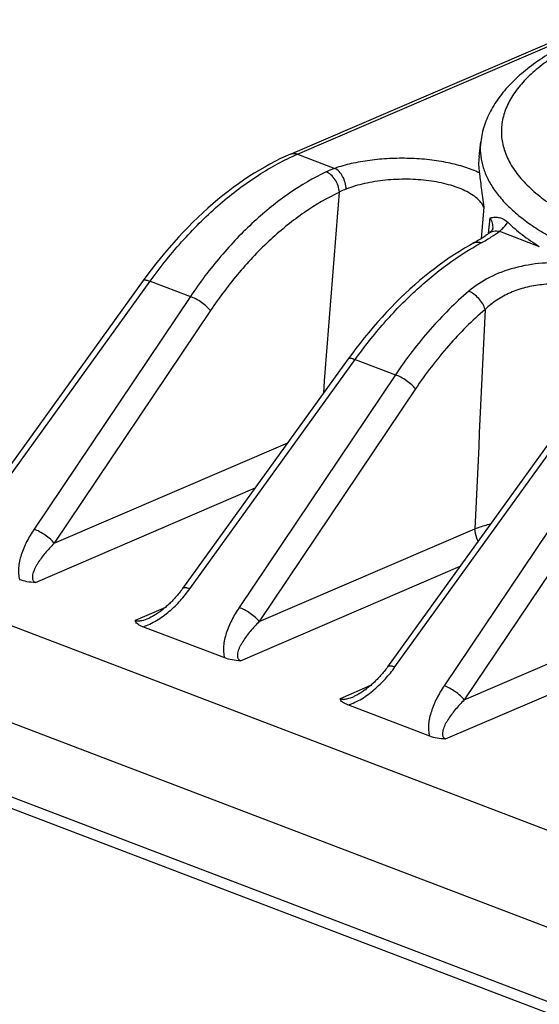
# Model space of a CAD drawing. Header units: millimetres. Extents: x 37 to 570, y 22 to 398.
# Tile 8 of 52: x 104 to 112, y 198 to 212. Entities that reach past the tile are written whole.
import ezdxf

# ---------------------------------------------------------------- set-up
doc = ezdxf.new("R2010")
doc.units = ezdxf.units.MM
doc.header["$LTSCALE"] = 32.67
doc.layers.add('00_COMPONENTS', color=7, linetype='CONTINUOUS')

msp = doc.modelspace()

# ---------------------------------------------------------------- linework, layer by layer
at = {"layer": '00_COMPONENTS', "color": 7}
for p, q in [((108.175, 210.549), (142.686, 225.408)), ((110.849, 210.511), (110.873, 210.722)), ((107.241, 203.397), (106.078, 203.841)), ((110.15, 202.286), (108.987, 202.73)), ((104.052, 201.487), (130.012, 191.573)), ((129.922, 191.445), (103.961, 201.359))]:
    msp.add_line(p, q, dxfattribs=at)
at = {"layer": '00_COMPONENTS', "color": 4}
for p, q in [((108.274, 210.548), (142.784, 225.407)), ((108.274, 210.548), (108.802, 210.346)), ((110.918, 209.793), (110.88, 209.348)), ((110.983, 209.42), (111.005, 209.642)), ((111.139, 209.453), (111.704, 209.238)), ((103.809, 205.45), (106.183, 208.744)), ((106.183, 208.744), (106.753, 208.526)), ((106.753, 208.526), (104.536, 205.224)), ((107.038, 208.327), (104.821, 205.025)), ((106.747, 204.38), (109.092, 207.633)), ((109.092, 207.633), (109.662, 207.416)), ((109.662, 207.416), (107.445, 204.113)), ((109.947, 207.216), (107.73, 203.914)), ((104.821, 205.025), (108.135, 206.452)), ((109.656, 203.269), (112.001, 206.523)), ((112.571, 206.305), (110.354, 203.002)), ((112.856, 206.105), (110.639, 202.803)), ((104.557, 204.469), (107.673, 205.811)), ((107.73, 203.914), (110.789, 205.231)), ((135.495, 191.906), (102.277, 204.592)), ((107.466, 203.358), (110.582, 204.7)), ((110.639, 202.803), (113.953, 204.23)), ((106.399, 204.115), (105.969, 203.93)), ((134.314, 190.984), (101.096, 203.669)), ((110.375, 202.247), (113.491, 203.589)), ((109.308, 203.004), (108.877, 202.819))]:
    msp.add_line(p, q, dxfattribs=at)
at = {"layer": '00_COMPONENTS', "color": 7}
for points in [[(108.175, 210.549), (108.11, 210.52), (108.034, 210.484), (107.959, 210.447), (107.883, 210.407), (107.808, 210.365), (107.733, 210.322), (107.658, 210.276), (107.583, 210.228), (107.509, 210.179), (107.435, 210.127), (107.361, 210.074), (107.288, 210.018), (107.215, 209.961), (107.143, 209.902), (107.071, 209.841), (107, 209.779), (106.929, 209.715), (106.859, 209.649), (106.789, 209.581), (106.72, 209.512), (106.652, 209.441), (106.585, 209.369), (106.518, 209.295), (106.452, 209.22), (106.387, 209.144), (106.323, 209.065), (106.26, 208.986), (106.197, 208.905), (106.135, 208.823), (106.084, 208.753)], [(111.046, 209.492), (111.046, 209.492), (111.045, 209.491), (111.045, 209.49), (111.044, 209.487), (111.042, 209.484), (111.04, 209.48), (111.037, 209.475), (111.033, 209.47), (111.029, 209.465), (111.024, 209.459), (111.018, 209.452), (111.011, 209.445), (111.004, 209.438), (110.996, 209.431), (110.987, 209.423), (110.983, 209.42)], [(110.983, 209.42), (110.979, 209.417), (110.969, 209.409), (110.958, 209.401), (110.947, 209.393), (110.934, 209.384), (110.921, 209.375), (110.907, 209.365), (110.892, 209.356), (110.877, 209.346), (110.86, 209.336), (110.843, 209.325), (110.825, 209.315), (110.806, 209.304), (110.786, 209.293), (110.776, 209.288)], [(110.776, 209.288), (110.714, 209.253), (110.642, 209.211), (110.57, 209.167), (110.499, 209.122), (110.427, 209.074), (110.356, 209.025), (110.285, 208.974), (110.215, 208.921), (110.145, 208.867), (110.075, 208.811), (110.006, 208.753), (109.937, 208.693), (109.869, 208.632), (109.801, 208.57), (109.734, 208.506), (109.668, 208.44), (109.602, 208.373), (109.537, 208.305), (109.472, 208.235), (109.408, 208.164), (109.345, 208.091), (109.283, 208.017), (109.221, 207.942), (109.161, 207.865), (109.101, 207.788), (109.042, 207.709), (108.993, 207.642)], [(106.084, 208.753), (103.706, 205.453)], [(108.993, 207.642), (106.643, 204.381), (106.631, 204.365), (106.619, 204.348), (106.606, 204.332), (106.594, 204.317), (106.581, 204.302), (106.569, 204.287), (106.556, 204.272), (106.543, 204.258), (106.531, 204.244), (106.518, 204.23), (106.506, 204.216), (106.493, 204.203), (106.48, 204.19), (106.467, 204.178), (106.455, 204.166), (106.442, 204.154), (106.429, 204.142), (106.417, 204.13), (106.404, 204.119), (106.391, 204.108), (106.378, 204.098), (106.366, 204.088), (106.353, 204.077), (106.34, 204.068), (106.328, 204.058), (106.315, 204.049), (106.302, 204.04), (106.29, 204.032), (106.277, 204.023), (106.265, 204.015), (106.252, 204.008), (106.24, 204), (106.228, 203.993), (106.216, 203.987), (106.204, 203.98), (106.192, 203.974), (106.18, 203.969), (106.168, 203.964), (106.167, 203.963)], [(111.901, 206.531), (109.552, 203.27), (109.54, 203.254), (109.527, 203.238), (109.515, 203.222), (109.502, 203.206), (109.49, 203.191), (109.477, 203.176), (109.465, 203.161), (109.452, 203.147), (109.44, 203.133), (109.427, 203.119), (109.414, 203.106), (109.402, 203.092), (109.389, 203.08), (109.376, 203.067), (109.364, 203.055), (109.351, 203.043), (109.338, 203.031), (109.325, 203.02), (109.313, 203.008), (109.3, 202.998), (109.287, 202.987), (109.275, 202.977), (109.262, 202.967), (109.249, 202.957), (109.236, 202.947), (109.224, 202.938), (109.211, 202.929), (109.199, 202.921), (109.186, 202.912), (109.174, 202.904), (109.161, 202.897), (109.149, 202.889), (109.137, 202.882), (109.125, 202.876), (109.112, 202.87), (109.101, 202.864), (109.089, 202.858), (109.077, 202.853), (109.076, 202.852)]]:
    msp.add_lwpolyline(points, dxfattribs=at)
msp.add_arc((111.719, 210.411), 0.876, 173.4838, 188.5578, dxfattribs=at)
at = {"layer": '00_COMPONENTS', "color": 4}
msp.add_arc((712.127, 160.679), 605.274, 175.325256, 175.596463, dxfattribs=at)
at = {"layer": '00_COMPONENTS', "color": 7}
for points, knots in [([(112.405, 212.258), (112.3, 212.212), (112.098, 212.118), (111.815, 211.959), (111.564, 211.787), (111.346, 211.602), (111.164, 211.403), (111.019, 211.189), (110.918, 210.962), (110.882, 210.802), (110.873, 210.722)], [0, 0, 0, 0, 0.152034, 0.294802, 0.428558, 0.553967, 0.672164, 0.784712, 0.893419, 1, 1, 1, 1]), ([(110.853, 210.281), (110.857, 210.25), (110.866, 210.179), (110.88, 210.063), (110.897, 209.931), (110.911, 209.84), (110.918, 209.793)], [0, 0, 0, 0, 0.19202, 0.436577, 0.710687, 1, 1, 1, 1]), ([(111.005, 209.642), (111.023, 209.646), (111.061, 209.653), (111.122, 209.653), (111.192, 209.632), (111.234, 209.601), (111.255, 209.581)], [0, 0, 0, 0, 0.204845, 0.426564, 0.680072, 1, 1, 1, 1]), ([(111.255, 209.581), (111.319, 209.518), (111.464, 209.396), (111.62, 209.29), (111.704, 209.238)], [0, 0, 0, 0, 0.477535, 1, 1, 1, 1]), ([(104.557, 204.469), (104.516, 204.469), (104.44, 204.476), (104.365, 204.495), (104.332, 204.508)], [0, 0, 0, 0, 0.532148, 1, 1, 1, 1]), ([(106.078, 203.841), (106.064, 203.847), (106.038, 203.858), (106.004, 203.879), (105.979, 203.902), (105.97, 203.921), (105.969, 203.93)], [0, 0, 0, 0, 0.314655, 0.587038, 0.813249, 1, 1, 1, 1]), ([(107.466, 203.358), (107.425, 203.358), (107.349, 203.365), (107.274, 203.385), (107.241, 203.397)], [0, 0, 0, 0, 0.532148, 1, 1, 1, 1]), ([(108.987, 202.73), (108.973, 202.736), (108.947, 202.747), (108.913, 202.768), (108.888, 202.791), (108.879, 202.81), (108.877, 202.819)], [0, 0, 0, 0, 0.314655, 0.587039, 0.813249, 1, 1, 1, 1]), ([(110.375, 202.247), (110.334, 202.248), (110.257, 202.254), (110.183, 202.274), (110.15, 202.286)], [0, 0, 0, 0, 0.532148, 1, 1, 1, 1])]:
    msp.add_open_spline(points, degree=3, knots=knots, dxfattribs=at)
at = {"layer": '00_COMPONENTS', "color": 4}
for points, knots in [([(112.524, 212.256), (112.416, 212.21), (112.212, 212.114), (111.932, 211.952), (111.691, 211.78), (111.492, 211.598), (111.338, 211.409), (111.23, 211.213), (111.169, 211.012), (111.159, 210.809), (111.199, 210.607), (111.288, 210.409), (111.423, 210.217), (111.604, 210.032), (111.827, 209.857), (112.092, 209.691), (112.395, 209.536), (112.733, 209.395), (113.104, 209.267), (113.65, 209.114), (114.389, 208.968), (115.323, 208.868), (116.287, 208.842), (117.246, 208.892), (118.023, 208.996), (118.613, 209.118), (119.024, 209.224), (119.407, 209.346), (119.65, 209.441), (119.766, 209.49)], [0, 0, 0, 0, 0.030614, 0.058787, 0.084482, 0.107758, 0.128808, 0.147988, 0.165849, 0.183123, 0.200638, 0.219183, 0.23939, 0.261696, 0.286356, 0.313483, 0.343077, 0.375056, 0.409271, 0.445522, 0.523121, 0.605617, 0.690433, 0.774855, 0.85619, 0.894916, 0.931957, 0.967057, 1, 1, 1, 1]), ([(110.873, 210.722), (110.866, 210.668), (110.864, 210.558), (110.892, 210.394), (110.951, 210.231), (111.04, 210.071), (111.158, 209.915), (111.305, 209.764), (111.48, 209.618), (111.681, 209.478), (111.908, 209.344), (112.253, 209.171), (112.74, 208.978), (113.386, 208.791), (114.094, 208.645), (114.85, 208.543), (115.635, 208.489), (116.431, 208.482), (117.221, 208.525), (117.986, 208.615), (118.71, 208.75), (119.375, 208.927), (119.79, 209.079), (119.984, 209.162)], [0, 0, 0, 0, 0.016091, 0.032364, 0.049265, 0.067182, 0.086421, 0.107202, 0.129668, 0.153897, 0.179916, 0.207708, 0.268364, 0.335176, 0.407114, 0.482925, 0.561209, 0.640474, 0.719197, 0.795872, 0.869065, 0.937476, 1, 1, 1, 1]), ([(106.183, 208.744), (106.331, 208.95), (106.642, 209.337), (107.156, 209.845), (107.697, 210.255), (108.082, 210.465), (108.274, 210.548)], [0, 0, 0, 0, 0.272756, 0.531989, 0.774905, 1, 1, 1, 1]), ([(108.175, 210.549), (108.19, 210.555), (108.224, 210.561), (108.258, 210.554), (108.274, 210.548)], [0, 0, 0, 0, 0.47834, 1, 1, 1, 1]), ([(110.853, 210.281), (110.787, 210.313), (110.641, 210.369), (110.403, 210.43), (110.14, 210.472), (109.861, 210.491), (109.578, 210.488), (109.302, 210.464), (109.043, 210.418), (108.879, 210.373), (108.802, 210.346)], [0, 0, 0, 0, 0.104838, 0.223174, 0.351707, 0.486399, 0.622857, 0.756649, 0.883591, 1, 1, 1, 1]), ([(108.802, 210.346), (108.791, 210.342), (108.749, 210.327), (108.709, 210.31), (108.679, 210.295)], [0, 0, 0, 0, 0.255328, 1, 1, 1, 1]), ([(108.964, 210.052), (108.963, 210.083), (108.952, 210.145), (108.918, 210.23), (108.868, 210.3), (108.824, 210.335), (108.802, 210.346)], [0, 0, 0, 0, 0.263506, 0.533333, 0.784994, 1, 1, 1, 1]), ([(108.679, 210.295), (108.498, 210.209), (108.139, 209.997), (107.638, 209.592), (107.167, 209.098), (106.886, 208.725), (106.753, 208.526)], [0, 0, 0, 0, 0.22754, 0.470902, 0.729091, 1, 1, 1, 1]), ([(108.867, 210.008), (108.865, 210.039), (108.852, 210.101), (108.811, 210.185), (108.753, 210.254), (108.704, 210.286), (108.679, 210.295)], [0, 0, 0, 0, 0.255432, 0.521171, 0.775279, 1, 1, 1, 1]), ([(110.918, 209.793), (110.896, 209.842), (110.839, 209.909), (110.741, 209.98), (110.647, 210.032), (110.537, 210.078), (110.367, 210.131), (110.131, 210.176), (109.83, 210.197), (109.524, 210.183), (109.232, 210.138), (109.049, 210.085), (108.964, 210.052)], [0, 0, 0, 0, 0.07651, 0.122522, 0.174117, 0.231175, 0.293271, 0.429736, 0.576701, 0.72602, 0.869531, 1, 1, 1, 1]), ([(108.964, 210.052), (108.955, 210.049), (108.922, 210.036), (108.89, 210.021), (108.867, 210.008)], [0, 0, 0, 0, 0.255016, 1, 1, 1, 1]), ([(108.867, 210.008), (108.695, 209.926), (108.353, 209.725), (107.878, 209.34), (107.431, 208.87), (107.165, 208.515), (107.038, 208.327)], [0, 0, 0, 0, 0.22756, 0.47092, 0.729099, 1, 1, 1, 1]), ([(111.046, 209.492), (111.048, 209.517), (111.044, 209.571), (111.02, 209.619), (111.005, 209.642)], [0, 0, 0, 0, 0.482764, 1, 1, 1, 1]), ([(111.139, 209.453), (111.151, 209.463), (111.195, 209.501), (111.233, 209.545), (111.255, 209.581)], [0, 0, 0, 0, 0.273021, 1, 1, 1, 1]), ([(110.881, 209.289), (110.929, 209.315), (111.017, 209.367), (111.101, 209.424), (111.139, 209.453)], [0, 0, 0, 0, 0.535526, 1, 1, 1, 1]), ([(110.983, 209.42), (110.993, 209.428), (111.016, 209.442), (111.068, 209.46), (111.111, 209.459), (111.139, 209.453)], [0, 0, 0, 0, 0.240966, 0.486306, 1, 1, 1, 1]), ([(109.092, 207.633), (109.22, 207.812), (109.488, 208.151), (109.927, 208.605), (110.388, 208.989), (110.716, 209.199), (110.881, 209.289)], [0, 0, 0, 0, 0.268663, 0.526233, 0.7705, 1, 1, 1, 1]), ([(110.776, 209.288), (110.784, 209.292), (110.8, 209.298), (110.835, 209.302), (110.863, 209.296), (110.881, 209.289)], [0, 0, 0, 0, 0.2313, 0.471248, 1, 1, 1, 1]), ([(112.143, 209), (112.01, 209.01), (111.743, 209.01), (111.354, 208.945), (110.999, 208.813), (110.793, 208.677), (110.703, 208.601)], [0, 0, 0, 0, 0.261802, 0.521245, 0.768444, 1, 1, 1, 1]), ([(106.084, 208.753), (106.091, 208.762), (106.112, 208.764), (106.133, 208.76), (106.155, 208.755), (106.171, 208.749), (106.183, 208.744)], [0, 0, 0, 0, 0.34807, 0.482206, 0.636147, 1, 1, 1, 1]), ([(112.613, 208.591), (112.55, 208.614), (112.416, 208.654), (112.203, 208.693), (111.975, 208.71), (111.74, 208.7), (111.51, 208.66), (111.293, 208.587), (111.099, 208.482), (110.986, 208.392), (110.935, 208.343)], [0, 0, 0, 0, 0.112242, 0.235042, 0.364688, 0.497269, 0.629178, 0.757667, 0.881303, 1, 1, 1, 1]), ([(107.038, 208.327), (107.022, 208.348), (106.982, 208.389), (106.912, 208.444), (106.834, 208.492), (106.78, 208.517), (106.753, 208.526)], [0, 0, 0, 0, 0.224051, 0.488798, 0.759434, 1, 1, 1, 1]), ([(110.703, 208.601), (110.508, 208.435), (110.134, 208.061), (109.813, 207.64), (109.662, 207.416)], [0, 0, 0, 0, 0.485848, 1, 1, 1, 1]), ([(110.935, 208.343), (110.927, 208.37), (110.902, 208.426), (110.847, 208.5), (110.78, 208.561), (110.729, 208.591), (110.703, 208.601)], [0, 0, 0, 0, 0.241484, 0.506809, 0.768469, 1, 1, 1, 1]), ([(110.935, 208.343), (110.75, 208.185), (110.395, 207.829), (110.091, 207.43), (109.947, 207.216)], [0, 0, 0, 0, 0.485846, 1, 1, 1, 1]), ([(108.993, 207.642), (109, 207.651), (109.02, 207.653), (109.041, 207.65), (109.064, 207.644), (109.08, 207.638), (109.092, 207.633)], [0, 0, 0, 0, 0.34807, 0.482206, 0.636147, 1, 1, 1, 1]), ([(109.947, 207.216), (109.931, 207.237), (109.891, 207.278), (109.821, 207.333), (109.743, 207.381), (109.689, 207.406), (109.662, 207.416)], [0, 0, 0, 0, 0.224051, 0.488798, 0.759434, 1, 1, 1, 1]), ([(110.789, 205.231), (110.806, 205.238), (110.88, 205.265), (110.956, 205.287), (111.015, 205.3)], [0, 0, 0, 0, 0.234999, 1, 1, 1, 1]), ([(104.536, 205.224), (104.498, 205.167), (104.428, 205.05), (104.362, 204.895), (104.328, 204.771), (104.313, 204.68), (104.312, 204.591), (104.323, 204.534), (104.332, 204.508)], [0, 0, 0, 0, 0.271062, 0.530976, 0.655638, 0.775812, 0.890738, 1, 1, 1, 1]), ([(104.821, 205.025), (104.805, 205.046), (104.765, 205.086), (104.695, 205.141), (104.617, 205.189), (104.563, 205.215), (104.536, 205.224)], [0, 0, 0, 0, 0.224051, 0.488798, 0.759434, 1, 1, 1, 1]), ([(110.836, 205.052), (110.829, 205.067), (110.804, 205.123), (110.79, 205.185), (110.789, 205.231)], [0, 0, 0, 0, 0.256325, 1, 1, 1, 1]), ([(104.821, 205.025), (104.799, 205.002), (104.755, 204.957), (104.694, 204.887), (104.638, 204.816), (104.596, 204.755), (104.567, 204.706), (104.547, 204.669), (104.531, 204.632), (104.518, 204.595), (104.511, 204.559), (104.511, 204.528), (104.517, 204.506), (104.526, 204.49), (104.539, 204.477), (104.551, 204.471), (104.557, 204.469)], [0, 0, 0, 0, 0.140891, 0.27873, 0.413098, 0.543299, 0.606513, 0.668193, 0.72805, 0.785702, 0.840692, 0.892743, 0.918059, 0.943565, 0.970413, 1, 1, 1, 1]), ([(106.078, 203.841), (106.113, 203.851), (106.18, 203.877), (106.309, 203.946), (106.457, 204.055), (106.614, 204.209), (106.705, 204.321), (106.747, 204.38)], [0, 0, 0, 0, 0.122357, 0.24779, 0.501089, 0.752857, 1, 1, 1, 1]), ([(106.648, 204.388), (106.655, 204.398), (106.676, 204.399), (106.697, 204.396), (106.719, 204.391), (106.736, 204.384), (106.747, 204.38)], [0, 0, 0, 0, 0.34807, 0.482206, 0.636147, 1, 1, 1, 1]), ([(107.445, 204.113), (107.406, 204.056), (107.337, 203.939), (107.271, 203.784), (107.237, 203.66), (107.222, 203.569), (107.221, 203.481), (107.232, 203.424), (107.241, 203.397)], [0, 0, 0, 0, 0.271062, 0.530976, 0.655638, 0.775812, 0.890738, 1, 1, 1, 1]), ([(107.73, 203.914), (107.714, 203.935), (107.674, 203.976), (107.603, 204.031), (107.526, 204.078), (107.471, 204.104), (107.445, 204.113)], [0, 0, 0, 0, 0.224051, 0.488798, 0.759434, 1, 1, 1, 1]), ([(105.969, 203.93), (105.983, 203.924), (106.016, 203.921), (106.084, 203.931), (106.134, 203.949), (106.167, 203.963)], [0, 0, 0, 0, 0.224464, 0.477009, 1, 1, 1, 1]), ([(107.73, 203.914), (107.708, 203.892), (107.664, 203.846), (107.603, 203.776), (107.547, 203.705), (107.505, 203.644), (107.476, 203.595), (107.456, 203.558), (107.44, 203.521), (107.427, 203.484), (107.42, 203.448), (107.42, 203.418), (107.426, 203.395), (107.435, 203.38), (107.448, 203.367), (107.459, 203.361), (107.466, 203.358)], [0, 0, 0, 0, 0.140891, 0.27873, 0.413098, 0.543299, 0.606513, 0.668193, 0.72805, 0.785702, 0.840692, 0.892743, 0.918059, 0.943565, 0.970413, 1, 1, 1, 1]), ([(108.987, 202.73), (109.021, 202.74), (109.089, 202.766), (109.218, 202.835), (109.366, 202.945), (109.522, 203.098), (109.614, 203.211), (109.656, 203.269)], [0, 0, 0, 0, 0.122357, 0.24779, 0.501089, 0.752857, 1, 1, 1, 1]), ([(109.557, 203.277), (109.564, 203.287), (109.585, 203.288), (109.606, 203.285), (109.628, 203.28), (109.644, 203.274), (109.656, 203.269)], [0, 0, 0, 0, 0.34807, 0.482206, 0.636147, 1, 1, 1, 1]), ([(110.354, 203.002), (110.315, 202.945), (110.246, 202.828), (110.18, 202.673), (110.145, 202.549), (110.131, 202.458), (110.13, 202.37), (110.14, 202.313), (110.15, 202.286)], [0, 0, 0, 0, 0.271062, 0.530976, 0.655638, 0.775812, 0.890738, 1, 1, 1, 1]), ([(110.639, 202.803), (110.623, 202.824), (110.582, 202.865), (110.512, 202.92), (110.435, 202.968), (110.38, 202.993), (110.354, 203.002)], [0, 0, 0, 0, 0.224051, 0.488798, 0.759434, 1, 1, 1, 1]), ([(108.877, 202.819), (108.892, 202.814), (108.925, 202.81), (108.993, 202.82), (109.043, 202.838), (109.076, 202.852)], [0, 0, 0, 0, 0.224464, 0.477009, 1, 1, 1, 1]), ([(110.639, 202.803), (110.617, 202.781), (110.573, 202.735), (110.512, 202.665), (110.456, 202.594), (110.414, 202.533), (110.384, 202.484), (110.365, 202.447), (110.349, 202.41), (110.336, 202.373), (110.329, 202.337), (110.329, 202.307), (110.335, 202.284), (110.343, 202.269), (110.357, 202.256), (110.368, 202.25), (110.375, 202.247)], [0, 0, 0, 0, 0.140891, 0.27873, 0.413098, 0.543299, 0.606513, 0.668193, 0.72805, 0.785702, 0.840692, 0.892743, 0.918059, 0.943565, 0.970413, 1, 1, 1, 1])]:
    msp.add_open_spline(points, degree=3, knots=knots, dxfattribs=at)
msp.add_open_spline([(110.935, 208.343), (110.886, 207.305), (110.837, 206.268), (110.789, 205.231)], degree=3, dxfattribs=at)

doc.saveas('drawing.dxf')
